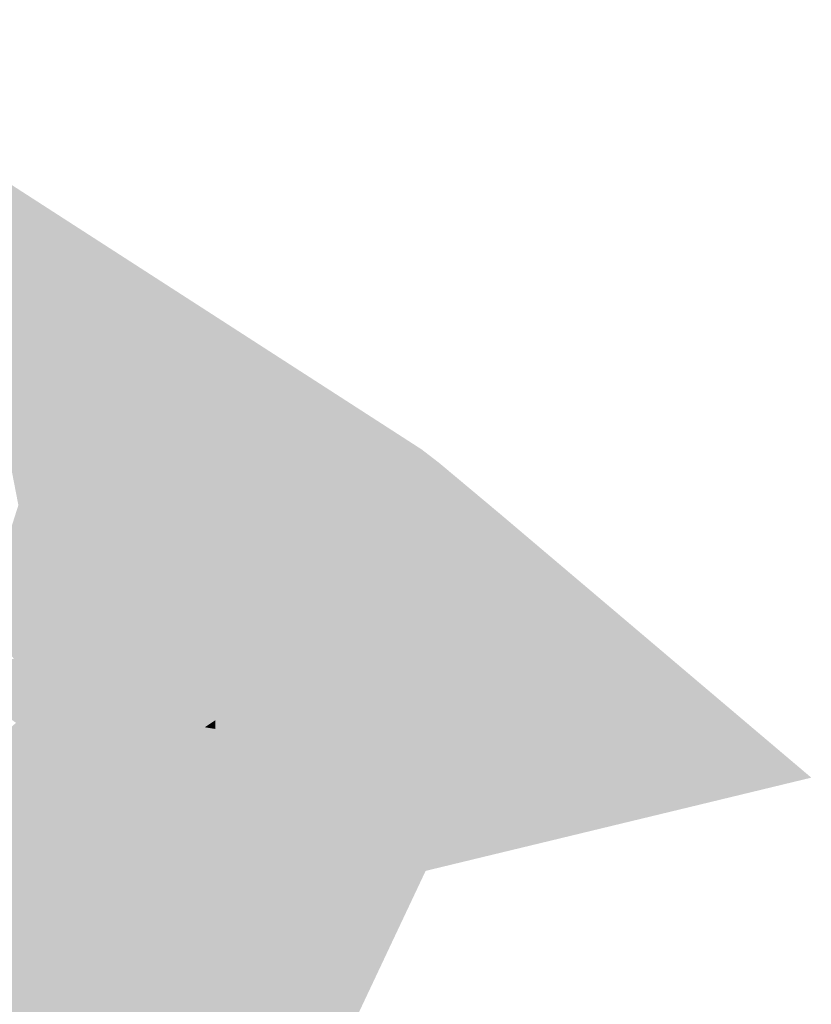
# Model space of a CAD drawing. Header units: metres. Extents: x 66128 to 66532, y 402454 to 402726.
# Tile 37 of 39: x 66264 to 66293, y 402637 to 402673. Entities that reach past the tile are written whole.
import ezdxf

# ---------------------------------------------------------------- set-up
doc = ezdxf.new("R2010")
doc.units = ezdxf.units.M
doc.layers.add('GM-C3D-SURFACE-TIN_bestaand', color=7, linetype='Continuous')

msp = doc.modelspace()

# ---------------------------------------------------------------- linework, layer by layer
at = {"layer": 'GM-C3D-SURFACE-TIN_bestaand', "color": 21, "linetype": 'Continuous', "lineweight": -3}
for points in [[(66265.886, 402661.323), (66276.488, 402658.203), (66254.666, 402672.572)], [(66265.886, 402661.323), (66254.666, 402672.572), (66261.895, 402662.915)], [(66276.488, 402658.203), (66278.562, 402657.162), (66254.666, 402672.572)], [(66265.886, 402661.323), (66271.165, 402659.354), (66276.488, 402658.203)], [(66271.165, 402659.354), (66273.453, 402658.501), (66276.488, 402658.203)], [(66273.453, 402658.501), (66274.732, 402658.024), (66276.488, 402658.203)], [(66276.253, 402658.037), (66276.488, 402658.203), (66274.732, 402658.024)], [(66276.253, 402658.037), (66277.728, 402657.328), (66276.488, 402658.203)], [(66276.253, 402658.037), (66276.58, 402657.703), (66277.728, 402657.328)], [(66276.488, 402658.203), (66277.728, 402657.328), (66278.562, 402657.162)], [(66276.58, 402657.703), (66275.746, 402656.592), (66277.728, 402657.328)], [(66275.746, 402656.592), (66279.194, 402656.676), (66277.728, 402657.328)], [(66277.728, 402657.328), (66279.194, 402656.676), (66278.562, 402657.162)], [(66275.746, 402656.592), (66275.364, 402656.124), (66279.194, 402656.676)], [(66275.364, 402656.124), (66281.414, 402654.818), (66279.194, 402656.676)], [(66275.364, 402656.124), (66275.762, 402655.648), (66281.414, 402654.818)], [(66275.762, 402655.648), (66281.224, 402654.46), (66281.414, 402654.818)], [(66283.107, 402653.383), (66281.414, 402654.818), (66281.224, 402654.46)]]:
    msp.add_solid(points, dxfattribs=at)
at = {"layer": 'GM-C3D-SURFACE-TIN_bestaand', "color": 31, "linetype": 'Continuous', "lineweight": -3}
for points in [[(66262.295, 402662.38), (66265.886, 402661.323), (66261.895, 402662.915)], [(66264.706, 402660.751), (66265.886, 402661.323), (66262.295, 402662.38)], [(66263.423, 402659.738), (66264.706, 402660.751), (66262.295, 402662.38)], [(66264.706, 402660.751), (66271.165, 402659.354), (66265.886, 402661.323)], [(66264.193, 402659.16), (66264.706, 402660.751), (66263.423, 402659.738)], [(66266.175, 402657.885), (66264.706, 402660.751), (66264.193, 402659.16)], [(66266.175, 402657.885), (66267.118, 402659.122), (66264.706, 402660.751)], [(66267.118, 402659.122), (66271.165, 402659.354), (66264.706, 402660.751)], [(66267.118, 402659.122), (66273.453, 402658.501), (66271.165, 402659.354)], [(66268.189, 402656.591), (66267.118, 402659.122), (66266.175, 402657.885)], [(66268.189, 402656.591), (66269.529, 402657.494), (66267.118, 402659.122)], [(66269.529, 402657.494), (66273.453, 402658.501), (66267.118, 402659.122)], [(66269.529, 402657.494), (66274.732, 402658.024), (66273.453, 402658.501)], [(66269.529, 402657.494), (66276.032, 402657.882), (66276.253, 402658.037)], [(66269.529, 402657.494), (66276.253, 402658.037), (66274.732, 402658.024)], [(66271.94, 402655.865), (66276.032, 402657.882), (66269.529, 402657.494)], [(66271.94, 402655.865), (66273.931, 402655.917), (66276.032, 402657.882)], [(66273.931, 402655.917), (66276.58, 402657.703), (66276.032, 402657.882)], [(66276.032, 402657.882), (66276.58, 402657.703), (66276.253, 402658.037)], [(66273.931, 402655.917), (66275.746, 402656.592), (66276.58, 402657.703)], [(66269.034, 402656.1), (66269.529, 402657.494), (66268.189, 402656.591)], [(66271.011, 402654.827), (66269.529, 402657.494), (66269.034, 402656.1)], [(66271.011, 402654.827), (66271.94, 402655.865), (66269.529, 402657.494)], [(66273.931, 402655.917), (66275.364, 402656.124), (66275.746, 402656.592)], [(66273.931, 402655.917), (66275.762, 402655.648), (66275.364, 402656.124)], [(66271.975, 402654.524), (66271.94, 402655.865), (66271.011, 402654.827)], [(66271.975, 402654.524), (66273.931, 402655.917), (66271.94, 402655.865)], [(66271.975, 402654.524), (66273.564, 402654.449), (66273.931, 402655.917)], [(66273.564, 402654.449), (66274.424, 402654.313), (66273.931, 402655.917)], [(66274.424, 402654.313), (66275.762, 402655.648), (66273.931, 402655.917)], [(66274.424, 402654.313), (66281.224, 402654.46), (66275.762, 402655.648)], [(66274.424, 402654.313), (66280.45, 402653.003), (66281.224, 402654.46)], [(66282.513, 402651.824), (66281.224, 402654.46), (66280.45, 402653.003)], [(66282.513, 402651.824), (66283.107, 402653.383), (66281.224, 402654.46)], [(66282.513, 402651.824), (66283.641, 402652.931), (66283.107, 402653.383)], [(66284.832, 402650.497), (66283.641, 402652.931), (66282.513, 402651.824)], [(66284.832, 402650.497), (66285.868, 402651.045), (66283.641, 402652.931)], [(66284.832, 402650.497), (66285.197, 402650.201), (66285.868, 402651.045)], [(66287.667, 402648.834), (66285.868, 402651.045), (66285.197, 402650.201)], [(66287.667, 402648.834), (66288.094, 402649.158), (66285.868, 402651.045)], [(66290.005, 402647.539), (66288.094, 402649.158), (66287.667, 402648.834)]]:
    msp.add_solid(points, dxfattribs=at)
at = {"layer": 'GM-C3D-SURFACE-TIN_bestaand', "color": 41, "linetype": 'Continuous', "lineweight": -3}
for points in [[(66263.65, 402657.478), (66264.193, 402659.16), (66263.423, 402659.738)], [(66265.137, 402656.522), (66264.193, 402659.16), (66263.65, 402657.478)], [(66265.137, 402656.522), (66266.175, 402657.885), (66264.193, 402659.16)], [(66266.647, 402655.551), (66266.175, 402657.885), (66265.137, 402656.522)], [(66266.647, 402655.551), (66268.189, 402656.591), (66266.175, 402657.885)], [(66268.464, 402654.495), (66268.189, 402656.591), (66266.647, 402655.551)], [(66268.464, 402654.495), (66269.034, 402656.1), (66268.189, 402656.591)], [(66269.892, 402653.576), (66269.034, 402656.1), (66268.464, 402654.495)], [(66269.892, 402653.576), (66271.011, 402654.827), (66269.034, 402656.1)], [(66272.019, 402652.909), (66271.011, 402654.827), (66269.892, 402653.576)], [(66272.019, 402652.909), (66271.975, 402654.524), (66271.011, 402654.827)], [(66272.019, 402652.909), (66273.564, 402654.449), (66271.975, 402654.524)], [(66272.019, 402652.909), (66273.166, 402652.855), (66273.564, 402654.449)], [(66273.166, 402652.855), (66274.424, 402654.313), (66273.564, 402654.449)], [(66273.166, 402652.855), (66274.959, 402652.572), (66274.424, 402654.313)], [(66274.959, 402652.572), (66280.45, 402653.003), (66274.424, 402654.313)], [(66274.959, 402652.572), (66279.675, 402651.546), (66280.45, 402653.003)], [(66281.29, 402650.623), (66280.45, 402653.003), (66279.675, 402651.546)], [(66281.29, 402650.623), (66282.513, 402651.824), (66280.45, 402653.003)], [(66283.105, 402649.585), (66282.513, 402651.824), (66281.29, 402650.623)], [(66283.105, 402649.585), (66284.832, 402650.497), (66282.513, 402651.824)], [(66283.105, 402649.585), (66285.197, 402650.201), (66284.832, 402650.497)], [(66283.105, 402649.585), (66284.078, 402648.794), (66285.197, 402650.201)], [(66286.122, 402647.662), (66285.197, 402650.201), (66284.078, 402648.794)], [(66286.122, 402647.662), (66287.667, 402648.834), (66285.197, 402650.201)], [(66288.396, 402646.404), (66287.667, 402648.834), (66286.122, 402647.662)], [(66288.396, 402646.404), (66290.005, 402647.539), (66287.667, 402648.834)], [(66288.396, 402646.404), (66290.321, 402647.271), (66290.005, 402647.539)], [(66290.939, 402644.996), (66290.321, 402647.271), (66288.396, 402646.404)], [(66290.939, 402644.996), (66292.548, 402645.385), (66290.321, 402647.271)]]:
    msp.add_solid(points, dxfattribs=at)
at = {"layer": 'GM-C3D-SURFACE-TIN_bestaand', "color": 51, "linetype": 'Continuous', "lineweight": -3}
for points in [[(66264.099, 402655.16), (66265.137, 402656.522), (66263.65, 402657.478)], [(66265.106, 402654.512), (66265.137, 402656.522), (66264.099, 402655.16)], [(66265.106, 402654.512), (66266.647, 402655.551), (66265.137, 402656.522)], [(66267.895, 402652.891), (66266.647, 402655.551), (66265.106, 402654.512)], [(66267.895, 402652.891), (66268.464, 402654.495), (66266.647, 402655.551)], [(66268.774, 402652.325), (66268.464, 402654.495), (66267.895, 402652.891)], [(66268.774, 402652.325), (66269.892, 402653.576), (66268.464, 402654.495)], [(66272.062, 402651.294), (66269.892, 402653.576), (66268.774, 402652.325)], [(66272.062, 402651.294), (66272.019, 402652.909), (66269.892, 402653.576)], [(66272.062, 402651.294), (66273.166, 402652.855), (66272.019, 402652.909)], [(66272.062, 402651.294), (66272.768, 402651.261), (66273.166, 402652.855)], [(66272.768, 402651.261), (66274.959, 402652.572), (66273.166, 402652.855)], [(66272.768, 402651.261), (66275.495, 402650.83), (66274.959, 402652.572)], [(66275.495, 402650.83), (66279.675, 402651.546), (66274.959, 402652.572)], [(66275.495, 402650.83), (66278.901, 402650.089), (66279.675, 402651.546)], [(66280.067, 402649.422), (66279.675, 402651.546), (66278.901, 402650.089)], [(66280.067, 402649.422), (66281.29, 402650.623), (66279.675, 402651.546)], [(66281.378, 402648.673), (66281.29, 402650.623), (66280.067, 402649.422)], [(66281.378, 402648.673), (66283.105, 402649.585), (66281.29, 402650.623)], [(66281.378, 402648.673), (66284.078, 402648.794), (66283.105, 402649.585)], [(66281.378, 402648.673), (66282.96, 402647.387), (66284.078, 402648.794)], [(66284.578, 402646.491), (66284.078, 402648.794), (66282.96, 402647.387)], [(66284.578, 402646.491), (66286.122, 402647.662), (66284.078, 402648.794)], [(66286.378, 402645.495), (66286.122, 402647.662), (66284.578, 402646.491)], [(66286.378, 402645.495), (66288.396, 402646.404), (66286.122, 402647.662)], [(66288.392, 402644.38), (66288.396, 402646.404), (66286.378, 402645.495)], [(66288.392, 402644.38), (66290.939, 402644.996), (66288.396, 402646.404)]]:
    msp.add_solid(points, dxfattribs=at)
at = {"layer": 'GM-C3D-SURFACE-TIN_bestaand', "color": 61, "linetype": 'Continuous', "lineweight": -3}
for points in [[(66263.564, 402653.473), (66265.106, 402654.512), (66264.099, 402655.16)], [(66267.326, 402651.287), (66265.106, 402654.512), (66263.564, 402653.473)], [(66267.326, 402651.287), (66267.895, 402652.891), (66265.106, 402654.512)], [(66267.655, 402651.075), (66267.895, 402652.891), (66267.326, 402651.287)], [(66267.655, 402651.075), (66268.774, 402652.325), (66267.895, 402652.891)], [(66272.105, 402649.679), (66268.774, 402652.325), (66267.655, 402651.075)], [(66272.105, 402649.679), (66272.062, 402651.294), (66268.774, 402652.325)], [(66272.105, 402649.679), (66272.768, 402651.261), (66272.062, 402651.294)], [(66272.105, 402649.679), (66272.37, 402649.666), (66272.768, 402651.261)], [(66272.37, 402649.666), (66275.495, 402650.83), (66272.768, 402651.261)], [(66272.37, 402649.666), (66276.031, 402649.088), (66275.495, 402650.83)], [(66276.031, 402649.088), (66278.901, 402650.089), (66275.495, 402650.83)], [(66276.031, 402649.088), (66278.127, 402648.632), (66278.901, 402650.089)], [(66278.844, 402648.222), (66278.901, 402650.089), (66278.127, 402648.632)], [(66278.844, 402648.222), (66280.067, 402649.422), (66278.901, 402650.089)], [(66279.651, 402647.761), (66280.067, 402649.422), (66278.844, 402648.222)], [(66279.651, 402647.761), (66281.378, 402648.673), (66280.067, 402649.422)], [(66279.651, 402647.761), (66282.96, 402647.387), (66281.378, 402648.673)], [(66279.651, 402647.761), (66281.842, 402645.98), (66282.96, 402647.387)], [(66283.034, 402645.32), (66282.96, 402647.387), (66281.842, 402645.98)], [(66283.034, 402645.32), (66284.578, 402646.491), (66282.96, 402647.387)], [(66284.36, 402644.586), (66284.578, 402646.491), (66283.034, 402645.32)], [(66284.36, 402644.586), (66286.378, 402645.495), (66284.578, 402646.491)], [(66285.844, 402643.765), (66286.378, 402645.495), (66284.36, 402644.586)], [(66285.844, 402643.765), (66288.392, 402644.38), (66286.378, 402645.495)]]:
    msp.add_solid(points, dxfattribs=at)
at = {"layer": 'GM-C3D-SURFACE-TIN_bestaand', "color": 71, "linetype": 'Continuous', "lineweight": -3}
for points in [[(66262.022, 402652.434), (66267.326, 402651.287), (66263.564, 402653.473)], [(66262.022, 402652.434), (66266.984, 402650.324), (66267.326, 402651.287)], [(66262.022, 402652.434), (66266.601, 402649.833), (66266.984, 402650.324)], [(66266.984, 402650.324), (66267.655, 402651.075), (66267.326, 402651.287)], [(66266.984, 402650.324), (66272.105, 402649.679), (66267.655, 402651.075)], [(66266.601, 402649.833), (66268.377, 402649.364), (66266.984, 402650.324)], [(66271.808, 402648.288), (66272.131, 402648.71), (66266.984, 402650.324)], [(66271.808, 402648.288), (66266.984, 402650.324), (66268.377, 402649.364)], [(66266.984, 402650.324), (66272.131, 402648.71), (66272.105, 402649.679)], [(66272.131, 402648.71), (66272.37, 402649.666), (66272.105, 402649.679)], [(66274.034, 402647.746), (66272.37, 402649.666), (66272.131, 402648.71)], [(66274.034, 402647.746), (66276.031, 402649.088), (66272.37, 402649.666)], [(66274.034, 402647.746), (66276.567, 402647.346), (66276.031, 402649.088)], [(66276.567, 402647.346), (66278.127, 402648.632), (66276.031, 402649.088)], [(66274.034, 402647.746), (66272.131, 402648.71), (66271.808, 402648.288)], [(66276.567, 402647.346), (66277.353, 402647.175), (66278.127, 402648.632)], [(66277.622, 402647.021), (66278.127, 402648.632), (66277.353, 402647.175)], [(66277.622, 402647.021), (66278.844, 402648.222), (66278.127, 402648.632)], [(66277.924, 402646.848), (66278.844, 402648.222), (66277.622, 402647.021)], [(66277.924, 402646.848), (66279.651, 402647.761), (66278.844, 402648.222)], [(66277.924, 402646.848), (66281.842, 402645.98), (66279.651, 402647.761)], [(66277.924, 402646.848), (66280.723, 402644.574), (66281.842, 402645.98)], [(66281.49, 402644.149), (66281.842, 402645.98), (66280.723, 402644.574)], [(66281.49, 402644.149), (66283.034, 402645.32), (66281.842, 402645.98)], [(66282.342, 402643.677), (66283.034, 402645.32), (66281.49, 402644.149)], [(66282.342, 402643.677), (66284.36, 402644.586), (66283.034, 402645.32)], [(66283.296, 402643.149), (66284.36, 402644.586), (66282.342, 402643.677)], [(66283.296, 402643.149), (66285.844, 402643.765), (66284.36, 402644.586)]]:
    msp.add_solid(points, dxfattribs=at)
at = {"layer": 'GM-C3D-SURFACE-TIN_bestaand', "color": 70, "linetype": 'Continuous', "lineweight": -3}
for points in [[(66266.026, 402649.096), (66266.601, 402649.833), (66262.022, 402652.434)], [(66263.939, 402649.638), (66266.026, 402649.096), (66262.022, 402652.434)], [(66271.162, 402647.444), (66266.601, 402649.833), (66266.026, 402649.096)], [(66271.162, 402647.444), (66268.377, 402649.364), (66266.601, 402649.833)], [(66263.939, 402649.638), (66265.452, 402648.598), (66266.026, 402649.096)], [(66266.014, 402648.408), (66266.026, 402649.096), (66265.452, 402648.598)], [(66270.789, 402647.193), (66266.026, 402649.096), (66266.014, 402648.408)], [(66270.789, 402647.193), (66271.162, 402647.444), (66266.026, 402649.096)], [(66271.162, 402647.444), (66271.808, 402648.288), (66268.377, 402649.364)], [(66271.162, 402647.444), (66274.034, 402647.746), (66271.808, 402648.288)], [(66271.162, 402647.444), (66276.888, 402646.301), (66274.034, 402647.746)], [(66276.888, 402646.301), (66276.567, 402647.346), (66274.034, 402647.746)], [(66270.789, 402647.193), (66271.163, 402647.132), (66271.162, 402647.444)], [(66271.163, 402647.132), (66276.888, 402646.301), (66271.162, 402647.444)], [(66276.888, 402646.301), (66277.353, 402647.175), (66276.567, 402647.346)], [(66271.163, 402647.132), (66276.175, 402645.858), (66276.888, 402646.301)], [(66276.888, 402646.301), (66277.622, 402647.021), (66277.353, 402647.175)], [(66276.888, 402646.301), (66277.924, 402646.848), (66277.622, 402647.021)], [(66277.495, 402644.881), (66277.924, 402646.848), (66276.888, 402646.301)], [(66277.495, 402644.881), (66280.723, 402644.574), (66277.924, 402646.848)], [(66277.495, 402644.881), (66276.888, 402646.301), (66276.175, 402645.858)], [(66277.495, 402644.881), (66279.605, 402643.167), (66280.723, 402644.574)], [(66279.945, 402642.978), (66280.723, 402644.574), (66279.605, 402643.167)], [(66279.945, 402642.978), (66281.49, 402644.149), (66280.723, 402644.574)], [(66280.324, 402642.768), (66281.49, 402644.149), (66279.945, 402642.978)], [(66280.324, 402642.768), (66282.342, 402643.677), (66281.49, 402644.149)], [(66280.748, 402642.534), (66282.342, 402643.677), (66280.324, 402642.768)], [(66280.748, 402642.534), (66283.296, 402643.149), (66282.342, 402643.677)]]:
    msp.add_solid(points, dxfattribs=at)
at = {"layer": 'GM-C3D-SURFACE-TIN_bestaand', "color": 90, "linetype": 'Continuous', "lineweight": -3}
for points in [[(66260.773, 402649.582), (66265.452, 402648.598), (66263.939, 402649.638)], [(66260.773, 402649.582), (66264.016, 402647.352), (66265.452, 402648.598)], [(66265.982, 402646.688), (66265.452, 402648.598), (66264.016, 402647.352)], [(66265.982, 402646.688), (66266.014, 402648.408), (66265.452, 402648.598)], [(66268.921, 402645.94), (66266.014, 402648.408), (66265.982, 402646.688)], [(66268.921, 402645.94), (66270.789, 402647.193), (66266.014, 402648.408)], [(66268.921, 402645.94), (66271.163, 402647.132), (66270.789, 402647.193)], [(66268.921, 402645.94), (66271.17, 402645.57), (66271.163, 402647.132)], [(66271.17, 402645.57), (66276.175, 402645.858), (66271.163, 402647.132)], [(66271.17, 402645.57), (66274.391, 402644.752), (66276.175, 402645.858)], [(66277.957, 402642.113), (66276.175, 402645.858), (66274.391, 402644.752)], [(66277.957, 402642.113), (66277.495, 402644.881), (66276.175, 402645.858)], [(66277.957, 402642.113), (66278.71, 402642.041), (66277.495, 402644.881)], [(66278.71, 402642.041), (66279.605, 402643.167), (66277.495, 402644.881)], [(66278.71, 402642.041), (66279.945, 402642.978), (66279.605, 402643.167)], [(66278.71, 402642.041), (66280.324, 402642.768), (66279.945, 402642.978)], [(66278.71, 402642.041), (66280.748, 402642.534), (66280.324, 402642.768)], [(66277.957, 402642.113), (66278.219, 402641.91), (66278.71, 402642.041)], [(66278.219, 402641.91), (66278.509, 402641.614), (66278.71, 402642.041)]]:
    msp.add_solid(points, dxfattribs=at)
at = {"layer": 'GM-C3D-SURFACE-TIN_bestaand', "color": 110, "linetype": 'Continuous', "lineweight": -3}
for points in [[(66265.951, 402644.968), (66264.016, 402647.352), (66262.579, 402646.106)], [(66265.951, 402644.968), (66265.982, 402646.688), (66264.016, 402647.352)], [(66267.053, 402644.687), (66265.982, 402646.688), (66265.951, 402644.968)], [(66267.053, 402644.687), (66268.921, 402645.94), (66265.982, 402646.688)], [(66267.053, 402644.687), (66271.17, 402645.57), (66268.921, 402645.94)], [(66267.053, 402644.687), (66271.176, 402644.009), (66271.17, 402645.57)], [(66271.176, 402644.009), (66274.391, 402644.752), (66271.17, 402645.57)], [(66271.176, 402644.009), (66272.608, 402643.645), (66274.391, 402644.752)], [(66274.193, 402642.473), (66274.391, 402644.752), (66272.608, 402643.645)], [(66274.193, 402642.473), (66277.957, 402642.113), (66274.391, 402644.752)], [(66274.193, 402642.473), (66275.766, 402641.255), (66278.219, 402641.91)], [(66274.193, 402642.473), (66278.219, 402641.91), (66277.957, 402642.113)], [(66275.766, 402641.255), (66278.509, 402641.614), (66278.219, 402641.91)], [(66275.766, 402641.255), (66277.501, 402639.478), (66278.509, 402641.614)]]:
    msp.add_solid(points, dxfattribs=at)
at = {"layer": 'GM-C3D-SURFACE-TIN_bestaand', "color": 120, "linetype": 'Continuous', "lineweight": -3}
for points in [[(66263.25, 402644.149), (66265.951, 402644.968), (66262.579, 402646.106)], [(66263.25, 402644.149), (66265.932, 402643.936), (66265.951, 402644.968)], [(66265.932, 402643.936), (66267.053, 402644.687), (66265.951, 402644.968)], [(66271.182, 402642.76), (66267.053, 402644.687), (66265.932, 402643.936)], [(66271.182, 402642.76), (66271.176, 402644.009), (66267.053, 402644.687)], [(66263.25, 402644.149), (66265.504, 402643.168), (66265.932, 402643.936)], [(66266.471, 402643.115), (66265.932, 402643.936), (66265.504, 402643.168)], [(66270.953, 402642.426), (66271.182, 402642.76), (66265.932, 402643.936)], [(66270.953, 402642.426), (66265.932, 402643.936), (66266.471, 402643.115)], [(66271.182, 402642.76), (66272.608, 402643.645), (66271.176, 402644.009)], [(66271.182, 402642.76), (66274.193, 402642.473), (66272.608, 402643.645)], [(66270.953, 402642.426), (66274.193, 402642.473), (66271.182, 402642.76)], [(66270.953, 402642.426), (66275.766, 402641.255), (66274.193, 402642.473)], [(66270.953, 402642.426), (66273.312, 402640.6), (66275.766, 402641.255)], [(66273.312, 402640.6), (66277.501, 402639.478), (66275.766, 402641.255)], [(66273.312, 402640.6), (66276.494, 402637.342), (66277.501, 402639.478)]]:
    msp.add_solid(points, dxfattribs=at)
at = {"layer": 'GM-C3D-SURFACE-TIN_bestaand', "color": 130, "linetype": 'Continuous', "lineweight": -3}
for points in [[(66261.858, 402642.369), (66265.504, 402643.168), (66263.25, 402644.149)], [(66261.858, 402642.369), (66264.433, 402641.247), (66265.504, 402643.168)], [(66267.818, 402641.062), (66265.504, 402643.168), (66264.433, 402641.247)], [(66267.818, 402641.062), (66266.471, 402643.115), (66265.504, 402643.168)], [(66269.81, 402640.756), (66270.953, 402642.426), (66266.471, 402643.115)], [(66269.81, 402640.756), (66266.471, 402643.115), (66267.818, 402641.062)], [(66269.81, 402640.756), (66273.312, 402640.6), (66270.953, 402642.426)], [(66269.81, 402640.756), (66270.859, 402639.944), (66273.312, 402640.6)], [(66270.859, 402639.944), (66276.494, 402637.342), (66273.312, 402640.6)], [(66270.859, 402639.944), (66275.486, 402635.206), (66276.494, 402637.342)]]:
    msp.add_solid(points, dxfattribs=at)
at = {"layer": 'GM-C3D-SURFACE-TIN_bestaand', "color": 140, "linetype": 'Continuous', "lineweight": -3}
for points in [[(66263.577, 402639.711), (66264.433, 402641.247), (66261.858, 402642.369)], [(66263.577, 402639.711), (66267.818, 402641.062), (66264.433, 402641.247)], [(66263.577, 402639.711), (66268.896, 402639.42), (66267.818, 402641.062)], [(66268.896, 402639.42), (66269.81, 402640.756), (66267.818, 402641.062)], [(66268.896, 402639.42), (66270.859, 402639.944), (66269.81, 402640.756)], [(66269.521, 402638.147), (66270.859, 402639.944), (66268.896, 402639.42)], [(66269.521, 402638.147), (66275.486, 402635.206), (66270.859, 402639.944)], [(66263.614, 402637.342), (66264.37, 402637.828), (66263.577, 402639.711)], [(66268.803, 402637.585), (66268.896, 402639.42), (66263.577, 402639.711)], [(66268.803, 402637.585), (66263.577, 402639.711), (66264.37, 402637.828)], [(66268.803, 402637.585), (66269.521, 402638.147), (66268.896, 402639.42)], [(66269.521, 402638.147), (66274.479, 402633.071), (66275.486, 402635.206)]]:
    msp.add_solid(points, dxfattribs=at)
at = {"layer": 'GM-C3D-SURFACE-TIN_bestaand', "color": 150, "linetype": 'Continuous', "lineweight": -3}
for points in [[(66268.337, 402628.409), (66272.645, 402631.781), (66269.521, 402638.147)], [(66268.337, 402628.409), (66269.521, 402638.147), (66268.803, 402637.585)], [(66272.645, 402631.781), (66274.479, 402633.071), (66269.521, 402638.147)], [(66268.337, 402628.409), (66264.37, 402637.828), (66263.614, 402637.342)], [(66268.337, 402628.409), (66268.803, 402637.585), (66264.37, 402637.828)], [(66268.337, 402628.409), (66263.614, 402637.342), (66263.8, 402625.498)]]:
    msp.add_solid(points, dxfattribs=at)

doc.saveas('drawing.dxf')
